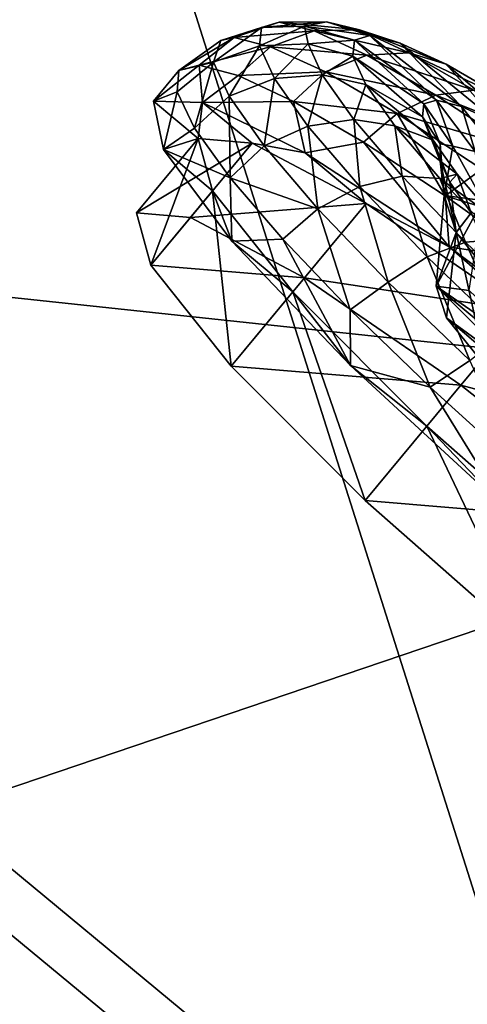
# Model space of a CAD drawing. Header units: metres. Extents: x -1501 to 0, y -1015 to 0.
# Tile 6 of 109: x -1222 to -1199, y -541 to -490. Entities that reach past the tile are written whole.
import ezdxf

# ---------------------------------------------------------------- set-up
doc = ezdxf.new("R2010")
doc.units = ezdxf.units.M

msp = doc.modelspace()

# ---------------------------------------------------------------- linework, layer by layer
at = {"layer": 'None'}
for points in [[(-1220.748169, -464.88623, -377.175201), (-1262.206055, -426.611908, -377.175201), (-1263.665771, -497.59726)], [(-1168.824829, -490.632263, -398.780426), (-1211.205933, -454.142822, -398.780426), (-1212.697388, -455.81546, -397.307617)], [(-1211.205933, -454.142822, -398.780426), (-1168.824829, -490.632263, -398.780426), (-1165.734375, -486.914734, -401.100159)], [(-1212.697388, -455.81546, -397.307617), (-1214.095093, -457.382996, -395.641296), (-1170.257324, -492.355591, -397.307617)], [(-1170.257324, -492.355591, -397.307617), (-1168.824829, -490.632263, -398.780426), (-1212.697388, -455.81546, -397.307617)], [(-1214.095093, -457.382996, -395.641296), (-1215.387695, -458.832794, -393.793457), (-1171.599976, -493.970581, -395.641296)], [(-1214.095093, -457.382996, -395.641296), (-1171.599976, -493.970581, -395.641296), (-1170.257324, -492.355591, -397.307617)], [(-1215.387695, -458.832794, -393.793457), (-1216.565918, -460.154144, -391.779236), (-1172.841675, -495.464264, -393.793457)], [(-1215.387695, -458.832794, -393.793457), (-1172.841675, -495.464264, -393.793457), (-1171.599976, -493.970581, -395.641296)], [(-1216.565918, -460.154144, -391.779236), (-1217.620605, -461.336914, -389.61441), (-1173.973389, -496.825653, -391.779236)], [(-1216.565918, -460.154144, -391.779236), (-1173.973389, -496.825653, -391.779236), (-1172.841675, -495.464264, -393.793457)], [(-1174.98645, -498.04422, -389.61441), (-1217.620605, -461.336914, -389.61441), (-1218.54248, -462.37088, -387.314758)], [(-1217.620605, -461.336914, -389.61441), (-1174.98645, -498.04422, -389.61441), (-1173.973389, -496.825653, -391.779236)], [(-1175.871948, -499.109497, -387.314758), (-1218.54248, -462.37088, -387.314758), (-1219.323364, -463.246674, -384.897552)], [(-1175.871948, -499.109497, -387.314758), (-1174.98645, -498.04422, -389.61441), (-1218.54248, -462.37088, -387.314758)], [(-1176.62207, -500.01181, -384.897552), (-1219.323364, -463.246674, -384.897552), (-1219.957764, -463.958099, -382.385681)], [(-1176.62207, -500.01181, -384.897552), (-1175.871948, -499.109497, -387.314758), (-1219.323364, -463.246674, -384.897552)], [(-1177.231445, -500.744812, -382.385681), (-1219.957764, -463.958099, -382.385681), (-1220.440796, -464.499817, -379.803467)], [(-1177.231445, -500.744812, -382.385681), (-1176.62207, -500.01181, -384.897552), (-1219.957764, -463.958099, -382.385681)], [(-1220.440796, -464.499817, -379.803467), (-1220.748169, -464.88623, -377.175201), (-1177.695435, -501.302917, -379.803467)], [(-1177.695435, -501.302917, -379.803467), (-1177.231445, -500.744812, -382.385681), (-1220.440796, -464.499817, -379.803467)], [(-1220.748169, -464.88623, -377.175201), (-1263.665771, -497.59726), (-1227.581055, -529.246155)], [(-1190.607788, -559.852417), (-1220.748169, -464.88623, -377.175201), (-1227.581055, -529.246155)], [(-1220.748169, -464.88623, -377.175201), (-1177.98938, -501.70163, -377.175201), (-1177.695435, -501.302917, -379.803467)], [(-1177.98938, -501.70163, -377.175201), (-1220.748169, -464.88623, -377.175201), (-1190.607788, -559.852417)], [(-1265.171631, -499.751129, -3), (-1300.634644, -466.816772, -3), (-1214.653198, -468.930359, -406)], [(-1165.89502, -510.339233, -406), (-1265.171631, -499.751129, -3), (-1214.653198, -468.930359, -406)], [(-1165.89502, -510.339233, -406), (-1214.653198, -468.930359, -406), (-306.138794, -477.265167, -406)], [(-1165.89502, -510.339233, -406), (-1228.776978, -531.653076, -3), (-1265.171631, -499.751129, -3)], [(-1191.480957, -562.496277, -3), (-1228.776978, -531.653076, -3), (-1165.89502, -510.339233, -406)], [(-1311.470947, -626.575562), (-1190.607788, -559.852417), (-1227.581055, -529.246155)], [(-1228.776978, -531.653076, -3), (-1191.480957, -562.496277, -3), (-1308.194214, -625.953491, -3)]]:
    msp.add_3dface(points, dxfattribs=at)
at = {"layer": 'None01'}
for points in [[(-1420.450195, -116.977798, -410), (-953.507996, -712.491272, -410), (-1404.711548, -104.637085, -410)], [(-1420.450195, -116.977798, -430), (-1404.711548, -104.637085, -430), (-953.507996, -712.491272, -430)], [(-1404.711548, -104.637085, -410), (-953.507996, -712.491272, -410), (-937.769287, -700.150574, -410)], [(-937.769287, -700.150574, -410), (-937.769287, -700.150574, -430), (-1404.711548, -104.637085, -410)], [(-937.769287, -700.150574, -430), (-1404.711548, -104.637085, -430), (-1404.711548, -104.637085, -410)], [(-1404.711548, -104.637085, -430), (-937.769287, -700.150574, -430), (-953.507996, -712.491272, -430)], [(-953.507996, -712.491272, -410), (-1420.450195, -116.977798, -410), (-953.507996, -712.491272, -430)], [(-1420.450195, -116.977798, -410), (-1420.450195, -116.977798, -430), (-953.507996, -712.491272, -430)]]:
    msp.add_3dface(points, dxfattribs=at)
at = {"layer": 'None012346'}
for points in [[(-1209.556152, -491.430573, -242.955338), (-1209.452026, -490.495636, -248.543808), (-1211.911621, -492.27182, -243.019989)], [(-1209.452026, -490.495636, -248.543808), (-1211.541626, -491.165588, -248.80397), (-1211.911621, -492.27182, -243.019989)], [(-1210.865356, -491.013641, -254.663544), (-1211.541626, -491.165588, -248.80397), (-1208.551758, -490.222839, -254.132278)], [(-1211.541626, -491.165588, -248.80397), (-1209.452026, -490.495636, -248.543808), (-1208.551758, -490.222839, -254.132278)], [(-1210.865356, -491.013641, -254.663544), (-1208.551758, -490.222839, -254.132278), (-1206.761963, -490.666412, -259.848755)], [(-1207.05835, -491.337982, -243.06868), (-1207.253052, -490.423676, -248.338425), (-1209.556152, -491.430573, -242.955338)], [(-1207.253052, -490.423676, -248.338425), (-1209.452026, -490.495636, -248.543808), (-1209.556152, -491.430573, -242.955338)], [(-1208.551758, -490.222839, -254.132278), (-1209.452026, -490.495636, -248.543808), (-1206.115234, -490.203949, -253.563477)], [(-1209.452026, -490.495636, -248.543808), (-1207.253052, -490.423676, -248.338425), (-1206.115234, -490.203949, -253.563477)], [(-1208.551758, -490.222839, -254.132278), (-1206.115234, -490.203949, -253.563477), (-1204.434692, -490.620453, -258.931091)], [(-1206.761963, -490.666412, -259.848755), (-1208.551758, -490.222839, -254.132278), (-1204.434692, -490.620453, -258.931091)], [(-1206.115234, -490.203949, -253.563477), (-1207.253052, -490.423676, -248.338425), (-1203.897339, -490.906799, -253.03746)], [(-1204.679077, -491.143677, -248.184921), (-1207.253052, -490.423676, -248.338425), (-1207.05835, -491.337982, -243.06868)], [(-1207.253052, -490.423676, -248.338425), (-1204.679077, -491.143677, -248.184921), (-1203.897339, -490.906799, -253.03746)], [(-1204.434692, -490.620453, -258.931091), (-1206.115234, -490.203949, -253.563477), (-1202.343262, -491.291962, -258.00119)], [(-1206.115234, -490.203949, -253.563477), (-1203.897339, -490.906799, -253.03746), (-1202.343262, -491.291962, -258.00119)], [(-1212.646118, -492.422302, -255.514526), (-1213.702271, -492.70462, -249.164444), (-1210.865356, -491.013641, -254.663544)], [(-1213.702271, -492.70462, -249.164444), (-1211.541626, -491.165588, -248.80397), (-1210.865356, -491.013641, -254.663544)], [(-1212.646118, -492.422302, -255.514526), (-1210.865356, -491.013641, -254.663544), (-1209.000732, -491.475739, -260.618713)], [(-1209.000732, -491.475739, -260.618713), (-1210.865356, -491.013641, -254.663544), (-1206.761963, -490.666412, -259.848755)], [(-1209.000732, -491.475739, -260.618713), (-1206.761963, -490.666412, -259.848755), (-1204.054932, -491.91214, -265.349762)], [(-1206.761963, -490.666412, -259.848755), (-1204.434692, -490.620453, -258.931091), (-1201.892822, -491.790161, -264.096344)], [(-1204.054932, -491.91214, -265.349762), (-1206.761963, -490.666412, -259.848755), (-1201.892822, -491.790161, -264.096344)], [(-1203.897339, -490.906799, -253.03746), (-1204.679077, -491.143677, -248.184921), (-1200.481689, -494.218048, -252.201904)], [(-1201.892822, -491.790161, -264.096344), (-1204.434692, -490.620453, -258.931091), (-1199.992676, -492.373657, -262.777771)], [(-1204.434692, -490.620453, -258.931091), (-1202.343262, -491.291962, -258.00119), (-1199.992676, -492.373657, -262.777771)], [(-1202.343262, -491.291962, -258.00119), (-1203.897339, -490.906799, -253.03746), (-1199.205933, -494.53421, -256.276459)], [(-1203.897339, -490.906799, -253.03746), (-1200.481689, -494.218048, -252.201904), (-1199.205933, -494.53421, -256.276459)], [(-1211.911621, -492.27182, -243.019989), (-1211.541626, -491.165588, -248.80397), (-1213.702271, -492.70462, -249.164444)], [(-1210.659302, -492.958496, -261.620575), (-1212.646118, -492.422302, -255.514526), (-1209.000732, -491.475739, -260.618713)], [(-1209.556152, -491.430573, -242.955338), (-1211.911621, -492.27182, -243.019989), (-1211.117432, -494.020905, -237.064835)], [(-1208.793701, -493.109589, -237.238846), (-1209.556152, -491.430573, -242.955338), (-1211.117432, -494.020905, -237.064835)], [(-1210.659302, -492.958496, -261.620575), (-1209.000732, -491.475739, -260.618713), (-1206.180786, -492.773468, -266.349365)], [(-1207.05835, -491.337982, -243.06868), (-1209.556152, -491.430573, -242.955338), (-1208.793701, -493.109589, -237.238846)], [(-1206.180786, -492.773468, -266.349365), (-1209.000732, -491.475739, -260.618713), (-1204.054932, -491.91214, -265.349762)], [(-1206.342529, -492.91449, -237.70108), (-1207.05835, -491.337982, -243.06868), (-1208.793701, -493.109589, -237.238846)], [(-1204.769531, -491.955505, -243.332367), (-1204.679077, -491.143677, -248.184921), (-1207.05835, -491.337982, -243.06868)], [(-1204.769531, -491.955505, -243.332367), (-1207.05835, -491.337982, -243.06868), (-1206.342529, -492.91449, -237.70108)], [(-1201.123413, -494.412506, -248.218597), (-1204.679077, -491.143677, -248.184921), (-1204.769531, -491.955505, -243.332367)], [(-1204.679077, -491.143677, -248.184921), (-1201.123413, -494.412506, -248.218597), (-1200.481689, -494.218048, -252.201904)], [(-1199.992676, -492.373657, -262.777771), (-1202.343262, -491.291962, -258.00119), (-1197.276489, -495.42215, -260.197418)], [(-1202.343262, -491.291962, -258.00119), (-1199.205933, -494.53421, -256.276459), (-1197.276489, -495.42215, -260.197418)], [(-1204.107544, -493.413391, -238.368652), (-1204.769531, -491.955505, -243.332367), (-1206.342529, -492.91449, -237.70108)], [(-1206.180786, -492.773468, -266.349365), (-1204.054932, -491.91214, -265.349762), (-1200.516357, -493.957306, -270.260529)], [(-1201.197632, -495.078888, -244.235306), (-1204.769531, -491.955505, -243.332367), (-1204.107544, -493.413391, -238.368652)], [(-1201.197632, -495.078888, -244.235306), (-1201.123413, -494.412506, -248.218597), (-1204.769531, -491.955505, -243.332367)], [(-1204.054932, -491.91214, -265.349762), (-1201.892822, -491.790161, -264.096344), (-1198.570313, -493.71048, -268.707397)], [(-1200.516357, -493.957306, -270.260529), (-1204.054932, -491.91214, -265.349762), (-1198.570313, -493.71048, -268.707397)], [(-1198.570313, -493.71048, -268.707397), (-1201.892822, -491.790161, -264.096344), (-1196.920166, -494.149475, -267.04187)], [(-1201.892822, -491.790161, -264.096344), (-1199.992676, -492.373657, -262.777771), (-1196.920166, -494.149475, -267.04187)], [(-1212.477539, -494.332062, -260.582703), (-1215.002075, -494.267517, -249.450119), (-1212.646118, -492.422302, -255.514526)], [(-1212.646118, -492.422302, -255.514526), (-1215.002075, -494.267517, -249.450119), (-1213.702271, -492.70462, -249.164444)], [(-1211.911621, -492.27182, -243.019989), (-1213.787354, -493.794647, -242.814362), (-1212.897949, -495.650421, -236.708298)], [(-1213.702271, -492.70462, -249.164444), (-1213.787354, -493.794647, -242.814362), (-1211.911621, -492.27182, -243.019989)], [(-1211.117432, -494.020905, -237.064835), (-1211.911621, -492.27182, -243.019989), (-1212.897949, -495.650421, -236.708298)], [(-1210.659302, -492.958496, -261.620575), (-1212.477539, -494.332062, -260.582703), (-1212.646118, -492.422302, -255.514526)], [(-1196.920166, -494.149475, -267.04187), (-1199.992676, -492.373657, -262.777771), (-1194.754272, -496.879852, -263.697662)], [(-1199.992676, -492.373657, -262.777771), (-1197.276489, -495.42215, -260.197418), (-1194.754272, -496.879852, -263.697662)], [(-1213.702271, -492.70462, -249.164444), (-1215.002075, -494.267517, -249.450119), (-1213.787354, -493.794647, -242.814362)], [(-1212.477539, -494.332062, -260.582703), (-1210.659302, -492.958496, -261.620575), (-1207.818115, -494.292603, -267.247955)], [(-1207.818115, -494.292603, -267.247955), (-1210.659302, -492.958496, -261.620575), (-1206.180786, -492.773468, -266.349365)], [(-1208.793701, -493.109589, -237.238846), (-1207.075439, -495.544128, -231.737839), (-1206.342529, -492.91449, -237.70108)], [(-1207.818115, -494.292603, -267.247955), (-1206.180786, -492.773468, -266.349365), (-1202.494385, -494.904022, -271.465149)], [(-1207.075439, -495.544128, -231.737839), (-1204.729004, -495.20047, -232.535812), (-1206.342529, -492.91449, -237.70108)], [(-1206.342529, -492.91449, -237.70108), (-1204.729004, -495.20047, -232.535812), (-1204.107544, -493.413391, -238.368652)], [(-1202.494385, -494.904022, -271.465149), (-1206.180786, -492.773468, -266.349365), (-1200.516357, -493.957306, -270.260529)], [(-1211.117432, -494.020905, -237.064835), (-1209.327271, -496.557098, -231.334183), (-1208.793701, -493.109589, -237.238846)], [(-1209.327271, -496.557098, -231.334183), (-1207.075439, -495.544128, -231.737839), (-1208.793701, -493.109589, -237.238846)], [(-1204.729004, -495.20047, -232.535812), (-1202.615479, -495.527374, -233.592056), (-1204.107544, -493.413391, -238.368652)], [(-1200.654175, -496.275635, -240.160751), (-1201.197632, -495.078888, -244.235306), (-1204.107544, -493.413391, -238.368652)], [(-1204.107544, -493.413391, -238.368652), (-1202.615479, -495.527374, -233.592056), (-1200.654175, -496.275635, -240.160751)], [(-1215.002075, -494.267517, -249.450119), (-1214.478394, -496.737946, -238.317551), (-1213.787354, -493.794647, -242.814362)], [(-1214.478394, -496.737946, -238.317551), (-1212.897949, -495.650421, -236.708298), (-1213.787354, -493.794647, -242.814362)], [(-1212.897949, -495.650421, -236.708298), (-1211.068237, -498.200684, -231.080933), (-1211.117432, -494.020905, -237.064835)], [(-1211.068237, -498.200684, -231.080933), (-1209.327271, -496.557098, -231.334183), (-1211.117432, -494.020905, -237.064835)], [(-1200.516357, -493.957306, -270.260529), (-1196.345093, -496.697113, -274.249695), (-1202.494385, -494.904022, -271.465149)], [(-1198.570313, -493.71048, -268.707397), (-1194.653564, -496.283081, -272.453094), (-1200.516357, -493.957306, -270.260529)], [(-1194.653564, -496.283081, -272.453094), (-1196.345093, -496.697113, -274.249695), (-1200.516357, -493.957306, -270.260529)], [(-1214.478394, -496.737946, -238.317551), (-1215.002075, -494.267517, -249.450119), (-1212.695435, -496.18576, -249.450119)], [(-1212.695435, -496.18576, -249.450119), (-1215.002075, -494.267517, -249.450119), (-1212.477539, -494.332062, -260.582703)], [(-1212.695435, -496.18576, -249.450119), (-1212.477539, -494.332062, -260.582703), (-1209.930176, -496.416443, -260.769379)], [(-1207.209351, -496.923798, -270.372528), (-1212.477539, -494.332062, -260.582703), (-1207.818115, -494.292603, -267.247955)], [(-1212.477539, -494.332062, -260.582703), (-1207.209351, -496.923798, -270.372528), (-1209.930176, -496.416443, -260.769379)], [(-1207.209351, -496.923798, -270.372528), (-1207.818115, -494.292603, -267.247955), (-1204.232056, -496.373383, -272.180389)], [(-1204.232056, -496.373383, -272.180389), (-1207.818115, -494.292603, -267.247955), (-1202.494385, -494.904022, -271.465149)], [(-1200.293701, -496.455353, -248.364792), (-1201.123413, -494.412506, -248.218597), (-1201.197632, -495.078888, -244.235306)], [(-1200.481689, -494.218048, -252.201904), (-1201.123413, -494.412506, -248.218597), (-1199.648315, -496.566803, -251.980423)], [(-1201.123413, -494.412506, -248.218597), (-1200.293701, -496.455353, -248.364792), (-1199.648315, -496.566803, -251.980423)], [(-1199.205933, -494.53421, -256.276459), (-1200.481689, -494.218048, -252.201904), (-1198.498291, -496.851807, -255.653336)], [(-1200.481689, -494.218048, -252.201904), (-1199.648315, -496.566803, -251.980423), (-1198.498291, -496.851807, -255.653336)], [(-1197.276489, -495.42215, -260.197418), (-1199.205933, -494.53421, -256.276459), (-1196.759033, -497.652222, -259.187805)], [(-1199.205933, -494.53421, -256.276459), (-1198.498291, -496.851807, -255.653336), (-1196.759033, -497.652222, -259.187805)], [(-1202.494385, -494.904022, -271.465149), (-1200.038574, -499.120819, -276.228333), (-1204.232056, -496.373383, -272.180389)], [(-1196.345093, -496.697113, -274.249695), (-1198.149048, -497.758209, -275.62085), (-1202.494385, -494.904022, -271.465149)], [(-1198.149048, -497.758209, -275.62085), (-1200.038574, -499.120819, -276.228333), (-1202.494385, -494.904022, -271.465149)], [(-1207.075439, -495.544128, -231.737839), (-1209.327271, -496.557098, -231.334183), (-1206.560547, -499.793213, -226.218384)], [(-1204.729004, -495.20047, -232.535812), (-1207.075439, -495.544128, -231.737839), (-1204.419434, -498.650574, -226.827072)], [(-1204.419434, -498.650574, -226.827072), (-1207.075439, -495.544128, -231.737839), (-1206.560547, -499.793213, -226.218384)], [(-1202.615479, -495.527374, -233.592056), (-1204.729004, -495.20047, -232.535812), (-1202.235107, -498.11731, -227.924744)], [(-1202.235107, -498.11731, -227.924744), (-1204.729004, -495.20047, -232.535812), (-1204.419434, -498.650574, -226.827072)], [(-1202.615479, -495.527374, -233.592056), (-1199.429321, -498.010925, -236.239792), (-1200.654175, -496.275635, -240.160751)], [(-1199.429321, -498.010925, -236.239792), (-1202.615479, -495.527374, -233.592056), (-1200.309204, -498.224731, -229.327957)], [(-1200.309204, -498.224731, -229.327957), (-1202.615479, -495.527374, -233.592056), (-1202.235107, -498.11731, -227.924744)], [(-1200.293579, -497.342804, -244.799088), (-1201.197632, -495.078888, -244.235306), (-1200.654175, -496.275635, -240.160751)], [(-1200.293579, -497.342804, -244.799088), (-1200.293701, -496.455353, -248.364792), (-1201.197632, -495.078888, -244.235306)], [(-1211.068237, -498.200684, -231.080933), (-1212.897949, -495.650421, -236.708298), (-1214.478394, -496.737946, -238.317551)], [(-1212.695435, -496.18576, -249.450119), (-1215.86145, -499.992676, -250.145996), (-1215.130493, -502.669586, -238.826721)], [(-1215.86145, -499.992676, -250.145996), (-1212.695435, -496.18576, -249.450119), (-1209.930176, -496.416443, -260.769379)], [(-1213.096069, -500.223358, -261.46524), (-1215.86145, -499.992676, -250.145996), (-1209.930176, -496.416443, -260.769379)], [(-1211.964478, -498.862701, -238.130859), (-1212.695435, -496.18576, -249.450119), (-1215.130493, -502.669586, -238.826721)], [(-1211.964478, -498.862701, -238.130859), (-1214.478394, -496.737946, -238.317551), (-1212.695435, -496.18576, -249.450119)], [(-1213.096069, -500.223358, -261.46524), (-1209.930176, -496.416443, -260.769379), (-1204.0896, -499.519653, -270.365387)], [(-1206.560547, -499.793213, -226.218384), (-1209.327271, -496.557098, -231.334183), (-1211.068237, -498.200684, -231.080933)], [(-1209.930176, -496.416443, -260.769379), (-1207.209351, -496.923798, -270.372528), (-1204.0896, -499.519653, -270.365387)], [(-1199.832886, -501.730103, -277.638794), (-1207.209351, -496.923798, -270.372528), (-1204.232056, -496.373383, -272.180389)], [(-1199.832886, -501.730103, -277.638794), (-1204.232056, -496.373383, -272.180389), (-1200.038574, -499.120819, -276.228333)], [(-1199.803711, -498.42157, -241.12616), (-1200.293579, -497.342804, -244.799088), (-1200.654175, -496.275635, -240.160751)], [(-1200.654175, -496.275635, -240.160751), (-1199.429321, -498.010925, -236.239792), (-1199.803711, -498.42157, -241.12616)], [(-1200.081055, -499.110535, -248.632584), (-1200.293701, -496.455353, -248.364792), (-1200.293579, -497.342804, -244.799088)], [(-1199.648315, -496.566803, -251.980423), (-1200.293701, -496.455353, -248.364792), (-1200.081055, -499.110535, -248.632584)], [(-1198.108032, -499.365021, -256.216705), (-1199.648315, -496.566803, -251.980423), (-1200.081055, -499.110535, -248.632584)], [(-1198.498291, -496.851807, -255.653336), (-1199.648315, -496.566803, -251.980423), (-1198.108032, -499.365021, -256.216705)], [(-1210.969727, -501.445404, -228.52774), (-1214.478394, -496.737946, -238.317551), (-1211.964478, -498.862701, -238.130859)], [(-1210.969727, -501.445404, -228.52774), (-1211.068237, -498.200684, -231.080933), (-1214.478394, -496.737946, -238.317551)], [(-1207.209351, -496.923798, -270.372528), (-1199.832886, -501.730103, -277.638794), (-1204.0896, -499.519653, -270.365387)], [(-1199.471069, -501.004028, -241.048477), (-1200.293579, -497.342804, -244.799088), (-1199.803711, -498.42157, -241.12616)], [(-1199.471069, -501.004028, -241.048477), (-1200.081055, -499.110535, -248.632584), (-1200.293579, -497.342804, -244.799088)], [(-1197.536255, -500.225098, -232.739532), (-1199.429321, -498.010925, -236.239792), (-1200.309204, -498.224731, -229.327957)], [(-1193.432861, -501.137695, -278.589691), (-1200.038574, -499.120819, -276.228333), (-1198.149048, -497.758209, -275.62085)], [(-1199.429321, -498.010925, -236.239792), (-1198.699707, -499.985809, -237.591705), (-1199.803711, -498.42157, -241.12616)], [(-1198.699707, -499.985809, -237.591705), (-1199.429321, -498.010925, -236.239792), (-1197.536255, -500.225098, -232.739532)], [(-1206.560547, -499.793213, -226.218384), (-1211.068237, -498.200684, -231.080933), (-1208.368652, -501.347412, -226.148499)], [(-1208.368652, -501.347412, -226.148499), (-1211.068237, -498.200684, -231.080933), (-1210.969727, -501.445404, -228.52774)], [(-1202.235107, -498.11731, -227.924744), (-1204.419434, -498.650574, -226.827072), (-1200.965088, -502.252502, -222.837921)], [(-1200.309204, -498.224731, -229.327957), (-1202.235107, -498.11731, -227.924744), (-1198.991699, -501.49942, -224.179062)], [(-1198.991699, -501.49942, -224.179062), (-1202.235107, -498.11731, -227.924744), (-1200.965088, -502.252502, -222.837921)], [(-1197.536255, -500.225098, -232.739532), (-1200.309204, -498.224731, -229.327957), (-1197.309814, -501.352325, -225.86412)], [(-1197.309814, -501.352325, -225.86412), (-1200.309204, -498.224731, -229.327957), (-1198.991699, -501.49942, -224.179062)], [(-1198.699707, -499.985809, -237.591705), (-1199.471069, -501.004028, -241.048477), (-1199.803711, -498.42157, -241.12616)], [(-1211.964478, -498.862701, -238.130859), (-1215.130493, -502.669586, -238.826721), (-1211.014526, -507.846619, -229.230713)], [(-1207.848633, -504.039734, -228.534851), (-1210.969727, -501.445404, -228.52774), (-1211.964478, -498.862701, -238.130859)], [(-1207.848633, -504.039734, -228.534851), (-1211.964478, -498.862701, -238.130859), (-1211.014526, -507.846619, -229.230713)], [(-1204.419434, -498.650574, -226.827072), (-1206.560547, -499.793213, -226.218384), (-1202.961914, -503.545532, -222.062698)], [(-1200.965088, -502.252502, -222.837921), (-1204.419434, -498.650574, -226.827072), (-1202.961914, -503.545532, -222.062698)], [(-1207.255493, -503.326569, -271.061249), (-1213.096069, -500.223358, -261.46524), (-1204.0896, -499.519653, -270.365387)], [(-1207.255493, -503.326569, -271.061249), (-1204.0896, -499.519653, -270.365387), (-1196.062866, -505.022919, -276.777252)], [(-1204.0896, -499.519653, -270.365387), (-1199.832886, -501.730103, -277.638794), (-1196.062866, -505.022919, -276.777252)], [(-1200.493286, -503.757599, -249.171783), (-1200.081055, -499.110535, -248.632584), (-1199.471069, -501.004028, -241.048477)], [(-1200.081055, -499.110535, -248.632584), (-1200.493286, -503.757599, -249.171783), (-1198.108032, -499.365021, -256.216705)], [(-1200.493286, -503.757599, -249.171783), (-1198.811646, -503.972961, -255.644318), (-1198.108032, -499.365021, -256.216705)], [(-1195.39917, -502.429382, -279.236237), (-1199.832886, -501.730103, -277.638794), (-1200.038574, -499.120819, -276.228333)], [(-1195.39917, -502.429382, -279.236237), (-1200.038574, -499.120819, -276.228333), (-1193.432861, -501.137695, -278.589691)], [(-1215.130493, -502.669586, -238.826721), (-1215.86145, -499.992676, -250.145996), (-1213.096069, -500.223358, -261.46524)], [(-1204.90271, -504.969696, -222.100555), (-1206.560547, -499.793213, -226.218384), (-1208.368652, -501.347412, -226.148499)], [(-1202.961914, -503.545532, -222.062698), (-1206.560547, -499.793213, -226.218384), (-1204.90271, -504.969696, -222.100555)], [(-1197.11145, -503.922516, -235.818192), (-1199.471069, -501.004028, -241.048477), (-1198.699707, -499.985809, -237.591705)], [(-1207.255493, -503.326569, -271.061249), (-1215.130493, -502.669586, -238.826721), (-1213.096069, -500.223358, -261.46524)], [(-1199.974976, -505.371765, -242.699249), (-1200.493286, -503.757599, -249.171783), (-1199.471069, -501.004028, -241.048477)], [(-1199.974976, -505.371765, -242.699249), (-1199.471069, -501.004028, -241.048477), (-1197.954468, -507.871613, -238.216049)], [(-1199.471069, -501.004028, -241.048477), (-1197.11145, -503.922516, -235.818192), (-1197.954468, -507.871613, -238.216049)], [(-1204.89917, -507.822052, -221.261459), (-1208.368652, -501.347412, -226.148499), (-1210.969727, -501.445404, -228.52774)], [(-1204.89917, -507.822052, -221.261459), (-1210.969727, -501.445404, -228.52774), (-1207.848633, -504.039734, -228.534851)], [(-1204.89917, -507.822052, -221.261459), (-1204.90271, -504.969696, -222.100555), (-1208.368652, -501.347412, -226.148499)], [(-1198.991699, -501.49942, -224.179062), (-1200.965088, -502.252502, -222.837921), (-1196.950073, -506.112427, -219.988052)], [(-1197.309814, -501.352325, -225.86412), (-1198.991699, -501.49942, -224.179062), (-1195.22168, -505.123779, -221.503128)], [(-1195.22168, -505.123779, -221.503128), (-1198.991699, -501.49942, -224.179062), (-1196.950073, -506.112427, -219.988052)], [(-1199.832886, -501.730103, -277.638794), (-1191.237915, -508.171295, -281.505096), (-1196.062866, -505.022919, -276.777252)], [(-1191.237915, -508.171295, -281.505096), (-1199.832886, -501.730103, -277.638794), (-1195.39917, -502.429382, -279.236237)], [(-1200.965088, -502.252502, -222.837921), (-1202.961914, -503.545532, -222.062698), (-1198.779297, -507.566589, -219.093857)], [(-1196.950073, -506.112427, -219.988052), (-1200.965088, -502.252502, -222.837921), (-1198.779297, -507.566589, -219.093857)], [(-1211.014526, -507.846619, -229.230713), (-1215.130493, -502.669586, -238.826721), (-1207.255493, -503.326569, -271.061249)], [(-1199.22876, -508.829834, -277.473114), (-1211.014526, -507.846619, -229.230713), (-1207.255493, -503.326569, -271.061249)], [(-1199.22876, -508.829834, -277.473114), (-1207.255493, -503.326569, -271.061249), (-1196.062866, -505.022919, -276.777252)], [(-1200.803833, -508.928284, -219.092667), (-1202.961914, -503.545532, -222.062698), (-1204.90271, -504.969696, -222.100555)], [(-1198.779297, -507.566589, -219.093857), (-1202.961914, -503.545532, -222.062698), (-1200.803833, -508.928284, -219.092667)], [(-1207.848633, -504.039734, -228.534851), (-1211.014526, -507.846619, -229.230713), (-1204.140259, -514.735596, -222.818878)], [(-1200.974243, -510.92868, -222.123001), (-1204.89917, -507.822052, -221.261459), (-1207.848633, -504.039734, -228.534851)], [(-1200.974243, -510.92868, -222.123001), (-1207.848633, -504.039734, -228.534851), (-1204.140259, -514.735596, -222.818878)], [(-1199.974976, -505.371765, -242.699249), (-1195.84375, -508.376892, -245.054535), (-1200.493286, -503.757599, -249.171783)], [(-1195.84375, -508.376892, -245.054535), (-1196.168213, -507.354462, -249.171783), (-1200.493286, -503.757599, -249.171783)], [(-1200.493286, -503.757599, -249.171783), (-1196.168213, -507.354462, -249.171783), (-1195.10376, -507.487091, -253.289017)], [(-1198.811646, -503.972961, -255.644318), (-1200.493286, -503.757599, -249.171783), (-1195.10376, -507.487091, -253.289017)], [(-1200.803833, -508.928284, -219.092667), (-1204.90271, -504.969696, -222.100555), (-1204.89917, -507.822052, -221.261459)], [(-1199.22876, -508.829834, -277.473114), (-1196.062866, -505.022919, -276.777252), (-1187.072021, -512.08844, -279.028778)], [(-1197.954468, -507.871613, -238.216049), (-1194.542236, -509.989349, -242.154984), (-1199.974976, -505.371765, -242.699249)], [(-1194.542236, -509.989349, -242.154984), (-1195.84375, -508.376892, -245.054535), (-1199.974976, -505.371765, -242.699249)], [(-1196.229492, -513.071106, -217.240402), (-1198.779297, -507.566589, -219.093857), (-1200.803833, -508.928284, -219.092667)], [(-1204.140259, -514.735596, -222.818878), (-1211.014526, -507.846619, -229.230713), (-1199.22876, -508.829834, -277.473114)], [(-1196.999023, -515.098816, -217.395157), (-1204.89917, -507.822052, -221.261459), (-1200.974243, -510.92868, -222.123001)], [(-1196.999023, -515.098816, -217.395157), (-1200.803833, -508.928284, -219.092667), (-1204.89917, -507.822052, -221.261459)], [(-1190.237915, -515.895386, -279.72464), (-1204.140259, -514.735596, -222.818878), (-1199.22876, -508.829834, -277.473114)], [(-1196.999023, -515.098816, -217.395157), (-1196.229492, -513.071106, -217.240402), (-1200.803833, -508.928284, -219.092667)], [(-1190.237915, -515.895386, -279.72464), (-1199.22876, -508.829834, -277.473114), (-1187.072021, -512.08844, -279.028778)], [(-1200.974243, -510.92868, -222.123001), (-1204.140259, -514.735596, -222.818878), (-1195.554077, -522.28772, -220.567337)], [(-1192.388062, -518.480774, -219.87146), (-1196.999023, -515.098816, -217.395157), (-1200.974243, -510.92868, -222.123001)], [(-1192.388062, -518.480774, -219.87146), (-1200.974243, -510.92868, -222.123001), (-1195.554077, -522.28772, -220.567337)], [(-1195.554077, -522.28772, -220.567337), (-1204.140259, -514.735596, -222.818878), (-1190.237915, -515.895386, -279.72464)]]:
    msp.add_3dface(points, dxfattribs=at)

doc.saveas('drawing.dxf')
